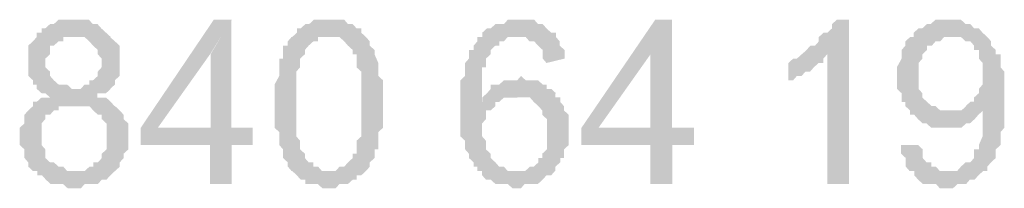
# Model space of a CAD drawing. Header units: millimetres. Extents: x -523 to 1404227, y -783705 to 1038705.
# Tile 178 of 256: x 406016 to 406981, y 241410 to 241575. Entities that reach past the tile are written whole.
import ezdxf

# ---------------------------------------------------------------- set-up
doc = ezdxf.new("R2010")
doc.units = ezdxf.units.MM
doc.linetypes.add('ACAD_ISO08W100', pattern=[36, 24, -3, 6, -3])
doc.layers.add('!!ELEKTRYKA', color=7, linetype='Continuous')

msp = doc.modelspace()

# ---------------------------------------------------------------- hatches: boundary and pattern name
at = {"layer": '!!ELEKTRYKA', "linetype": 'ACAD_ISO08W100'}
for points in [[(406070.59, 241575.47), (406066.87, 241575.47), (406062.22, 241575.47), (406058.5, 241575.47), (406053.85, 241575.47), (406049.2, 241571.19), (406045.48, 241571.19), (406040.83, 241567.01), (406037.11, 241567.01), (406037.11, 241562.73), (406032.46, 241562.73), (406032.46, 241558.54), (406028.74, 241554.27), (406024.09, 241550.08), (406024.09, 241545.8), (406024.09, 241541.62), (406024.09, 241537.34), (406024.09, 241533.16), (406024.09, 241528.88), (406024.09, 241524.6), (406024.09, 241520.42), (406028.74, 241516.14), (406028.74, 241516.14), (406028.74, 241511.96), (406032.46, 241511.96), (406032.46, 241507.68), (406037.11, 241503.49), (406040.83, 241503.49), (406045.48, 241499.22), (406045.48, 241499.22), (406040.83, 241499.22), (406037.11, 241499.22), (406032.46, 241495.03), (406028.74, 241495.03), (406028.74, 241490.75), (406024.09, 241486.57), (406024.09, 241486.57), (406020.38, 241482.29), (406020.38, 241478.11), (406020.38, 241473.83), (406015.73, 241469.65), (406015.73, 241465.37), (406015.73, 241461.18), (406015.73, 241456.91), (406015.73, 241452.72), (406020.38, 241448.44), (406020.38, 241444.26), (406020.38, 241439.98), (406024.09, 241435.7), (406024.09, 241431.52), (406028.74, 241427.24), (406032.46, 241427.24), (406070.59, 241427.24), (406066.87, 241427.24), (406062.22, 241427.24), (406058.5, 241431.52), (406053.85, 241431.52), (406049.2, 241435.7), (406045.48, 241435.7), (406040.83, 241439.98), (406040.83, 241444.26), (406040.83, 241448.44), (406037.11, 241452.72), (406037.11, 241456.91), (406037.11, 241461.18), (406037.11, 241465.37), (406037.11, 241469.65), (406037.11, 241473.83), (406040.83, 241478.11), (406040.83, 241482.29), (406045.48, 241482.29), (406049.2, 241486.57), (406053.85, 241486.57), (406053.85, 241490.75), (406058.5, 241490.75), (406062.22, 241490.75), (406066.87, 241490.75), (406108.72, 241490.75), (406105, 241495.03), (406100.35, 241499.22), (406095.7, 241499.22), (406091.98, 241499.22), (406091.98, 241503.49), (406095.7, 241503.49), (406100.35, 241503.49), (406105, 241507.68), (406070.59, 241507.68), (406066.87, 241507.68), (406062.22, 241511.96), (406058.5, 241511.96), (406053.85, 241511.96), (406049.2, 241516.14), (406049.2, 241516.14), (406045.48, 241520.42), (406045.48, 241524.6), (406040.83, 241528.88), (406040.83, 241533.16), (406040.83, 241537.34), (406045.48, 241541.62), (406045.48, 241545.8), (406045.48, 241550.08), (406049.2, 241550.08), (406053.85, 241554.27), (406058.5, 241554.27), (406058.5, 241558.54), (406062.22, 241558.54), (406070.59, 241558.54), (406105, 241558.54), (406100.35, 241562.73), (406100.35, 241562.73), (406095.7, 241567.01), (406095.7, 241567.01), (406091.98, 241571.19), (406087.33, 241571.19), (406083.61, 241575.47), (406078.96, 241575.47), (406075.24, 241575.47)], [(406223.62, 241575.44), (406205.96, 241575.44), (406134.41, 241469.61), (406134.41, 241452.7), (406202.24, 241452.7), (406202.24, 241414.6), (406223.62, 241414.6), (406223.62, 241452.7), (406244.06, 241452.7), (406244.06, 241469.61), (406223.62, 241469.61), (406151.14, 241469.61), (406202.24, 241541.53)], [(406223.2, 241575.36), (406202.76, 241541.55), (406202.76, 241469.54), (406151.67, 241469.54), (406223.2, 241469.54)], [(406320.83, 241575.43), (406316.19, 241575.43), (406312.48, 241575.43), (406307.84, 241575.43), (406304.13, 241575.43), (406299.48, 241571.16), (406295.77, 241571.16), (406291.13, 241566.98), (406291.13, 241566.98), (406287.42, 241566.98), (406287.42, 241562.71), (406282.78, 241558.44), (406316.19, 241558.44), (406320.83, 241558.44), (406325.48, 241558.44), (406329.19, 241558.44), (406333.83, 241554.26), (406333.83, 241554.26), (406337.54, 241549.99), (406342.18, 241545.82), (406342.18, 241545.82), (406342.18, 241541.55), (406345.9, 241541.55), (406345.9, 241537.28), (406345.9, 241533.1), (406345.9, 241528.83), (406350.54, 241524.65), (406350.54, 241520.38), (406350.54, 241516.11), (406350.54, 241511.93), (406350.54, 241507.66), (406350.54, 241499.22), (406350.54, 241494.95), (406350.54, 241490.77), (406350.54, 241486.5), (406350.54, 241482.23), (406350.54, 241473.78), (406350.54, 241469.61), (406350.54, 241465.34), (406350.54, 241461.07), (406345.9, 241456.89), (406345.9, 241452.62), (406345.9, 241448.44), (406345.9, 241444.17), (406342.18, 241444.17), (406342.18, 241439.9), (406342.18, 241439.9), (406337.54, 241435.72), (406333.83, 241431.45), (406329.19, 241431.45), (406325.48, 241427.28), (406320.83, 241427.28), (406320.83, 241427.28), (406282.78, 241427.28), (406287.42, 241423.01), (406291.13, 241418.74), (406295.77, 241418.74), (406295.77, 241414.56), (406299.48, 241414.56), (406304.13, 241414.56), (406307.84, 241414.56), (406312.48, 241410.29), (406320.83, 241410.29), (406320.83, 241410.29), (406325.48, 241410.29), (406329.19, 241414.56), (406333.83, 241414.56), (406337.54, 241414.56), (406342.18, 241418.74), (406345.9, 241418.74), (406345.9, 241423.01), (406350.54, 241423.01), (406350.54, 241423.01), (406355.18, 241427.28), (406358.89, 241431.45), (406358.89, 241435.72), (406363.53, 241439.9), (406363.53, 241444.17), (406363.53, 241448.44), (406367.25, 241448.44), (406367.25, 241452.62), (406367.25, 241456.89), (406367.25, 241461.07), (406367.25, 241465.34), (406371.89, 241469.61), (406371.89, 241473.78), (406371.89, 241478.05), (406371.89, 241482.23), (406371.89, 241486.5), (406371.89, 241494.95), (406371.89, 241494.95), (406371.89, 241503.49), (406371.89, 241507.66), (406371.89, 241511.93), (406371.89, 241516.11), (406367.25, 241520.38), (406367.25, 241524.65), (406367.25, 241528.83), (406367.25, 241533.1), (406367.25, 241533.1), (406363.53, 241541.55), (406363.53, 241545.82), (406363.53, 241545.82), (406358.89, 241549.99), (406358.89, 241554.26), (406355.18, 241558.44), (406350.54, 241562.71), (406350.54, 241566.98), (406345.9, 241566.98), (406342.18, 241571.16), (406342.18, 241571.16), (406337.54, 241571.16), (406333.83, 241575.43), (406329.19, 241575.43), (406325.48, 241575.43)], [(406507.1, 241575.44), (406503.39, 241575.44), (406498.76, 241575.44), (406494.12, 241575.44), (406490.41, 241571.18), (406485.78, 241571.18), (406482.07, 241571.18), (406477.43, 241566.91), (406473.72, 241566.91), (406469.09, 241562.74), (406469.09, 241558.48), (406503.39, 241558.48), (406503.39, 241558.48), (406507.1, 241558.48), (406511.74, 241558.48), (406515.45, 241554.21), (406520.08, 241554.21), (406523.79, 241550.04), (406523.79, 241550.04), (406528.42, 241545.78), (406528.42, 241541.51), (406528.42, 241537.34), (406532.13, 241533.07), (406549.75, 241537.34), (406549.75, 241537.34), (406549.75, 241541.51), (406549.75, 241545.78), (406545.11, 241550.04), (406545.11, 241554.21), (406541.4, 241558.48), (406541.4, 241562.74), (406536.77, 241562.74), (406532.13, 241566.91), (406532.13, 241566.91), (406528.42, 241571.18), (406523.79, 241571.18), (406520.08, 241575.44), (406515.45, 241575.44), (406511.74, 241575.44)], [(406655.33, 241575.45), (406638.66, 241575.45), (406566.39, 241469.55), (406566.39, 241452.69), (406634.02, 241452.69), (406634.02, 241414.52), (406655.33, 241414.52), (406655.33, 241452.69), (406676.64, 241452.69), (406676.64, 241469.55), (406655.33, 241469.55), (406583.06, 241469.55), (406634.02, 241541.54)], [(406655.21, 241575.44), (406633.9, 241541.63), (406633.9, 241469.65), (406582.95, 241469.65), (406655.21, 241469.65)], [(406828.63, 241575.39), (406816.6, 241575.39), (406816.6, 241575.39), (406811.98, 241571.14), (406811.98, 241566.98), (406807.35, 241562.72), (406803.65, 241562.72), (406799.03, 241558.46), (406799.03, 241554.21), (406795.32, 241550.04), (406790.7, 241550.04), (406787, 241545.79), (406787, 241545.79), (406782.37, 241541.53), (406807.35, 241541.53), (406807.35, 241414.5), (406828.63, 241414.5)], [(406926.3, 241575.46), (406926.3, 241575.46), (406921.68, 241575.46), (406917.05, 241575.46), (406913.35, 241575.46), (406908.73, 241571.2), (406905.03, 241571.2), (406900.41, 241566.95), (406896.71, 241566.95), (406892.09, 241562.7), (406892.09, 241558.54), (406930, 241558.54), (406930, 241558.54), (406934.62, 241558.54), (406938.32, 241558.54), (406942.94, 241554.29), (406947.56, 241554.29), (406951.26, 241550.03), (406951.26, 241545.78), (406955.88, 241545.78), (406955.88, 241541.62), (406955.88, 241537.37), (406959.58, 241533.11), (406959.58, 241528.86), (406959.58, 241520.45), (406959.58, 241520.45), (406959.58, 241516.2), (406959.58, 241511.94), (406955.88, 241507.69), (406955.88, 241503.44), (406951.26, 241499.28), (406951.26, 241495.02), (406947.56, 241495.02), (406942.94, 241490.77), (406959.58, 241490.77), (406959.58, 241486.52), (406959.58, 241482.27), (406959.58, 241478.1), (406959.58, 241473.85), (406959.58, 241469.6), (406959.58, 241465.35), (406959.58, 241461.19), (406959.58, 241461.19), (406955.88, 241452.68), (406955.88, 241448.43), (406951.26, 241448.43), (406951.26, 241444.17), (406951.26, 241440.01), (406947.56, 241435.76), (406942.94, 241435.76), (406938.32, 241431.51), (406938.32, 241431.51), (406934.62, 241427.26), (406930, 241427.26), (406926.3, 241427.26), (406959.58, 241427.26), (406964.2, 241427.26), (406964.2, 241431.51), (406967.9, 241435.76), (406972.52, 241440.01), (406972.52, 241444.17), (406972.52, 241448.43), (406972.52, 241448.43), (406977.15, 241452.68), (406977.15, 241456.93), (406977.15, 241461.19), (406977.15, 241465.35), (406980.84, 241469.6), (406980.84, 241473.85), (406980.84, 241478.1), (406980.84, 241482.27), (406980.84, 241486.52), (406980.84, 241490.77), (406980.84, 241499.28), (406980.84, 241499.28), (406980.84, 241503.44), (406980.84, 241511.94), (406980.84, 241516.2), (406980.84, 241520.45), (406980.84, 241524.61), (406977.15, 241528.86), (406977.15, 241533.11), (406977.15, 241537.37), (406977.15, 241541.62), (406972.52, 241541.62), (406972.52, 241541.62), (406972.52, 241545.78), (406967.9, 241550.03), (406967.9, 241554.29), (406964.2, 241558.54), (406959.58, 241562.7), (406959.58, 241562.7), (406955.88, 241566.95), (406951.26, 241566.95), (406947.56, 241571.2), (406942.94, 241571.2), (406938.32, 241575.46), (406934.62, 241575.46), (406930, 241575.46)], [(406104.39, 241558.47), (406070.93, 241558.47), (406070.93, 241558.47), (406075.58, 241558.47), (406079.3, 241558.47), (406083.94, 241554.29), (406087.66, 241550.01), (406087.66, 241550.01), (406092.31, 241545.83), (406092.31, 241541.55), (406096.03, 241537.37), (406096.03, 241533.09), (406096.03, 241533.09), (406096.03, 241528.82), (406092.31, 241524.63), (406092.31, 241520.36), (406087.66, 241516.18), (406083.94, 241516.18), (406083.94, 241511.9), (406079.3, 241511.9), (406075.58, 241507.72), (406070.93, 241507.72), (406104.39, 241507.72), (406109.04, 241511.9), (406109.04, 241516.18), (406109.04, 241516.18), (406113.69, 241520.36), (406113.69, 241524.63), (406113.69, 241528.82), (406113.69, 241533.09), (406113.69, 241537.37), (406113.69, 241541.55), (406113.69, 241545.83), (406113.69, 241550.01), (406109.04, 241554.29), (406109.04, 241554.29)], [(406282.23, 241558.52), (406278.52, 241554.25), (406278.52, 241550.07), (406273.88, 241550.07), (406273.88, 241545.8), (406273.88, 241537.36), (406270.17, 241537.36), (406270.17, 241533.09), (406270.17, 241528.91), (406270.17, 241528.91), (406270.17, 241524.64), (406270.17, 241520.46), (406265.52, 241511.92), (406265.52, 241507.74), (406265.52, 241503.47), (406265.52, 241499.2), (406265.52, 241495.02), (406265.52, 241490.75), (406265.52, 241486.57), (406265.52, 241478.03), (406265.52, 241473.85), (406265.52, 241469.58), (406270.17, 241465.41), (406270.17, 241461.14), (406270.17, 241456.87), (406270.17, 241452.69), (406273.88, 241448.42), (406273.88, 241444.24), (406273.88, 241439.97), (406278.52, 241435.7), (406278.52, 241435.7), (406278.52, 241431.52), (406282.23, 241427.25), (406282.23, 241427.25), (406320.3, 241427.25), (406316.58, 241427.25), (406311.94, 241427.25), (406308.23, 241431.52), (406303.59, 241431.52), (406303.59, 241435.7), (406298.95, 241435.7), (406295.23, 241439.97), (406295.23, 241439.97), (406295.23, 241444.24), (406290.59, 241448.42), (406290.59, 241448.42), (406290.59, 241452.69), (406290.59, 241456.87), (406286.88, 241461.14), (406286.88, 241465.41), (406286.88, 241469.58), (406286.88, 241473.85), (406286.88, 241482.3), (406286.88, 241486.57), (406286.88, 241495.02), (406286.88, 241495.02), (406286.88, 241503.47), (406286.88, 241507.74), (406286.88, 241511.92), (406286.88, 241520.46), (406286.88, 241524.64), (406290.59, 241528.91), (406290.59, 241533.09), (406290.59, 241537.36), (406290.59, 241537.36), (406295.23, 241541.63), (406295.23, 241545.8), (406295.23, 241545.8), (406298.95, 241550.07), (406303.59, 241554.25), (406308.23, 241554.25), (406308.23, 241558.52), (406311.94, 241558.52), (406316.58, 241558.52)], [(406469.02, 241558.5), (406464.39, 241558.5), (406464.39, 241558.5), (406464.39, 241554.23), (406460.68, 241550.06), (406460.68, 241545.79), (406456.04, 241545.79), (406456.04, 241541.53), (406456.04, 241537.35), (406452.33, 241533.09), (406452.33, 241528.82), (406452.33, 241524.65), (406452.33, 241520.39), (406447.7, 241516.12), (406447.7, 241511.95), (406447.7, 241507.68), (406447.7, 241499.24), (406447.7, 241494.98), (406447.7, 241490.81), (406447.7, 241486.54), (406447.7, 241482.28), (406447.7, 241478.1), (406447.7, 241473.84), (406447.7, 241465.4), (406447.7, 241461.13), (406452.33, 241456.87), (406452.33, 241452.7), (406452.33, 241448.43), (406456.04, 241444.17), (406456.04, 241439.99), (406456.04, 241439.99), (406460.68, 241435.73), (406460.68, 241431.46), (406464.39, 241431.46), (406464.39, 241427.29), (406469.02, 241427.29), (406469.02, 241423.02), (406472.73, 241418.76), (406477.37, 241418.76), (406482.01, 241414.59), (406485.71, 241414.59), (406490.35, 241414.59), (406494.06, 241414.59), (406498.7, 241410.32), (406502.41, 241410.32), (406502.41, 241410.32), (406507.04, 241410.32), (406510.75, 241414.59), (406515.39, 241414.59), (406520.02, 241414.59), (406523.73, 241414.59), (406528.37, 241418.76), (406528.37, 241418.76), (406532.08, 241423.02), (406536.71, 241423.02), (406540.42, 241427.29), (406502.41, 241427.29), (406498.7, 241427.29), (406494.06, 241427.29), (406490.35, 241431.46), (406485.71, 241431.46), (406485.71, 241431.46), (406482.01, 241435.73), (406477.37, 241439.99), (406477.37, 241444.17), (406472.73, 241448.43), (406472.73, 241448.43), (406472.73, 241452.7), (406472.73, 241456.87), (406469.02, 241461.13), (406469.02, 241465.4), (406469.02, 241469.57), (406469.02, 241473.84), (406472.73, 241478.1), (406472.73, 241482.28), (406472.73, 241486.54), (406477.37, 241486.54), (406482.01, 241490.81), (406482.01, 241494.98), (406485.71, 241494.98), (406469.02, 241494.98), (406469.02, 241499.24), (406469.02, 241503.51), (406469.02, 241511.95), (406469.02, 241516.12), (406469.02, 241520.39), (406469.02, 241524.65), (406469.02, 241528.82), (406472.73, 241528.82), (406472.73, 241533.09), (406472.73, 241537.35), (406477.37, 241541.53), (406477.37, 241545.79), (406482.01, 241550.06), (406485.71, 241550.06), (406485.71, 241554.23), (406490.35, 241554.23), (406494.06, 241558.5), (406498.7, 241558.5), (406502.41, 241558.5)], [(406892.17, 241558.46), (406888.47, 241558.46), (406883.85, 241554.21), (406883.85, 241549.96), (406880.15, 241545.8), (406880.15, 241541.54), (406880.15, 241541.54), (406880.15, 241537.29), (406875.53, 241528.87), (406875.53, 241524.62), (406875.53, 241520.37), (406875.53, 241520.37), (406875.53, 241516.11), (406875.53, 241507.7), (406880.15, 241503.45), (406880.15, 241499.19), (406880.15, 241494.94), (406883.85, 241494.94), (406883.85, 241490.78), (406888.47, 241486.53), (406888.47, 241482.27), (406931.01, 241486.53), (406926.38, 241486.53), (406921.76, 241486.53), (406918.06, 241486.53), (406913.44, 241490.78), (406909.74, 241490.78), (406905.12, 241494.94), (406905.12, 241494.94), (406900.49, 241499.19), (406900.49, 241503.45), (406896.8, 241507.7), (406896.8, 241511.86), (406896.8, 241516.11), (406896.8, 241520.37), (406896.8, 241524.62), (406896.8, 241528.87), (406896.8, 241533.04), (406900.49, 241537.29), (406900.49, 241541.54), (406905.12, 241545.8), (406905.12, 241549.96), (406909.74, 241549.96), (406913.44, 241554.21), (406918.06, 241554.21), (406921.76, 241558.46), (406926.38, 241558.46), (406931.01, 241558.46)], [(406782.22, 241541.6), (406777.59, 241537.34), (406773.89, 241537.34), (406769.26, 241533.09), (406769.26, 241516.15), (406769.26, 241516.15), (406773.89, 241516.15), (406777.59, 241520.41), (406782.22, 241520.41), (406785.92, 241524.67), (406790.54, 241524.67), (406790.54, 241524.67), (406794.24, 241528.92), (406798.87, 241533.09), (406803.5, 241533.09), (406803.5, 241537.34), (406807.2, 241541.6)], [(406507.1, 241520.37), (406507.1, 241520.37), (406503.39, 241516.11), (406498.76, 241516.11), (406494.12, 241516.11), (406490.41, 241516.11), (406485.78, 241511.94), (406482.07, 241511.94), (406477.43, 241511.94), (406477.43, 241507.67), (406473.72, 241503.41), (406469.09, 241499.23), (406469.09, 241494.97), (406485.78, 241494.97), (406490.41, 241499.23), (406494.12, 241499.23), (406498.76, 241499.23), (406503.39, 241499.23), (406541.4, 241503.41), (406536.77, 241507.67), (406532.13, 241507.67), (406532.13, 241511.94), (406528.42, 241511.94), (406523.79, 241516.11), (406520.08, 241516.11), (406515.45, 241516.11), (406511.74, 241516.11)], [(406540.91, 241503.42), (406502.9, 241499.25), (406507.54, 241499.25), (406511.24, 241499.25), (406515.88, 241499.25), (406519.59, 241494.98), (406519.59, 241494.98), (406524.22, 241490.72), (406524.22, 241490.72), (406527.93, 241486.55), (406527.93, 241482.29), (406532.56, 241478.02), (406532.56, 241473.85), (406532.56, 241469.59), (406532.56, 241465.32), (406532.56, 241461.15), (406532.56, 241456.89), (406532.56, 241452.62), (406532.56, 241448.45), (406527.93, 241444.19), (406527.93, 241439.93), (406524.22, 241439.93), (406524.22, 241435.75), (406519.59, 241431.49), (406515.88, 241431.49), (406511.24, 241427.23), (406507.54, 241427.23), (406502.9, 241427.23), (406540.91, 241427.23), (406540.91, 241431.49), (406545.54, 241435.75), (406545.54, 241439.93), (406549.25, 241439.93), (406549.25, 241444.19), (406549.25, 241448.45), (406553.88, 241452.62), (406553.88, 241456.89), (406553.88, 241461.15), (406553.88, 241465.32), (406553.88, 241469.59), (406553.88, 241473.85), (406553.88, 241478.02), (406553.88, 241482.29), (406549.25, 241486.55), (406549.25, 241490.72), (406545.54, 241494.98), (406545.54, 241499.25), (406540.91, 241499.25)], [(406109.22, 241490.78), (406066.45, 241490.78), (406075.75, 241490.78), (406079.47, 241490.78), (406084.12, 241490.78), (406084.12, 241490.78), (406087.83, 241486.5), (406092.48, 241482.32), (406096.2, 241482.32), (406096.2, 241478.04), (406100.85, 241473.76), (406100.85, 241469.58), (406100.85, 241465.3), (406100.85, 241461.12), (406100.85, 241456.84), (406100.85, 241452.66), (406100.85, 241448.38), (406096.2, 241444.2), (406096.2, 241439.92), (406092.48, 241435.74), (406087.83, 241435.74), (406087.83, 241431.46), (406084.12, 241431.46), (406079.47, 241427.27), (406075.75, 241427.27), (406071.1, 241427.27), (406032.98, 241427.27), (406032.98, 241423), (406037.63, 241423), (406041.34, 241418.81), (406041.34, 241418.81), (406045.99, 241414.54), (406049.71, 241414.54), (406054.36, 241414.54), (406058.08, 241414.54), (406062.73, 241410.35), (406071.1, 241410.35), (406071.1, 241410.35), (406075.75, 241410.35), (406079.47, 241414.54), (406084.12, 241414.54), (406087.83, 241414.54), (406092.48, 241414.54), (406096.2, 241418.81), (406100.85, 241418.81), (406104.57, 241423), (406109.22, 241427.27), (406109.22, 241427.27), (406113.87, 241431.46), (406113.87, 241435.74), (406117.59, 241439.92), (406117.59, 241444.2), (406122.24, 241448.38), (406122.24, 241452.66), (406122.24, 241456.84), (406122.24, 241461.12), (406122.24, 241461.12), (406122.24, 241465.3), (406122.24, 241469.58), (406122.24, 241473.76), (406117.59, 241478.04), (406117.59, 241482.32), (406113.87, 241486.5), (406113.87, 241486.5)], [(406943.42, 241490.8), (406943.42, 241490.8), (406938.8, 241486.54), (406934.18, 241486.54), (406930.48, 241486.54), (406887.95, 241482.29), (406892.57, 241482.29), (406896.27, 241478.04), (406900.89, 241473.88), (406900.89, 241473.88), (406904.59, 241473.88), (406909.21, 241469.62), (406912.91, 241469.62), (406917.54, 241469.62), (406922.16, 241469.62), (406925.86, 241469.62), (406930.48, 241469.62), (406934.18, 241469.62), (406938.8, 241469.62), (406943.42, 241473.88), (406947.12, 241473.88), (406947.12, 241473.88), (406951.74, 241478.04), (406951.74, 241478.04), (406955.44, 241482.29), (406960.07, 241486.54), (406960.07, 241490.8)], [(406896.31, 241452.66), (406879.67, 241452.66), (406879.67, 241448.41), (406879.67, 241444.15), (406884.29, 241439.9), (406884.29, 241435.74), (406884.29, 241431.49), (406887.99, 241427.23), (406892.61, 241427.23), (406892.61, 241422.98), (406896.31, 241418.82), (406896.31, 241418.82), (406900.94, 241414.57), (406904.63, 241414.57), (406909.26, 241414.57), (406913.88, 241414.57), (406917.58, 241410.31), (406925.9, 241410.31), (406925.9, 241410.31), (406930.52, 241410.31), (406935.15, 241414.57), (406938.84, 241414.57), (406943.47, 241414.57), (406947.17, 241418.82), (406951.79, 241418.82), (406955.49, 241422.98), (406955.49, 241422.98), (406960.11, 241427.23), (406925.9, 241427.23), (406922.2, 241427.23), (406917.58, 241427.23), (406913.88, 241431.49), (406909.26, 241431.49), (406909.26, 241435.74), (406904.63, 241435.74), (406900.94, 241439.9), (406900.94, 241444.15), (406900.94, 241448.41)]]:
    msp.add_hatch(color=7, dxfattribs=at).paths.add_polyline_path(points)

doc.saveas('drawing.dxf')
